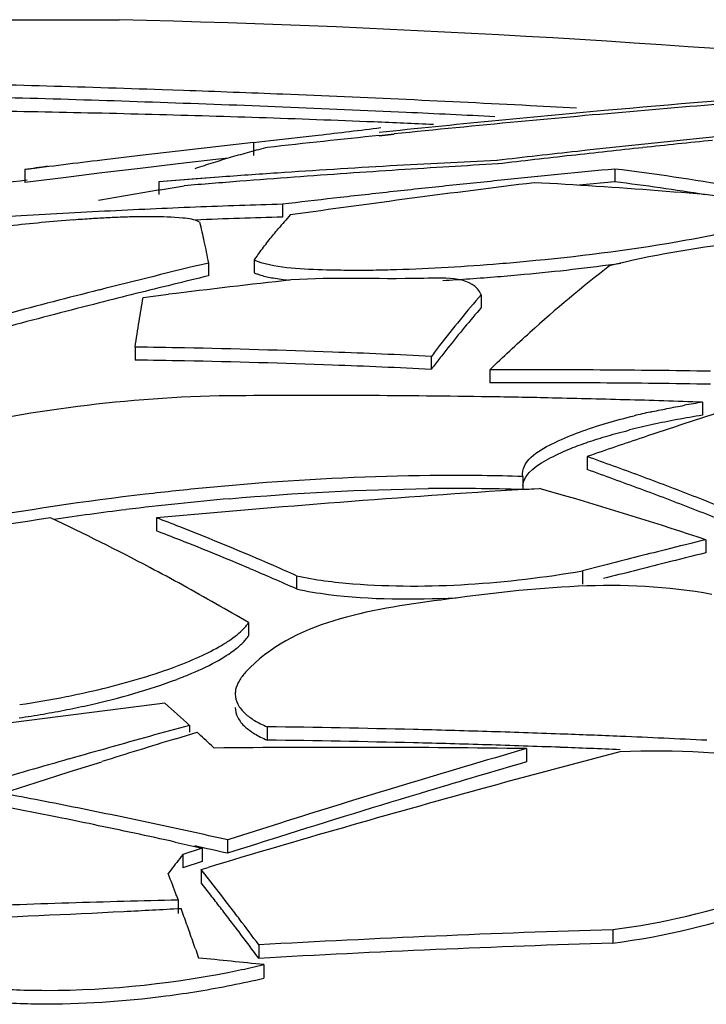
# Model space of a CAD drawing. Header units: millimetres. Extents: x 0 to 297, y 0 to 210.
# Tile 21 of 108: x 77.66 to 79.27, y 171.86 to 174.18. Entities that reach past the tile are written whole.
import ezdxf

# ---------------------------------------------------------------- set-up
doc = ezdxf.new("R2010")
doc.units = ezdxf.units.MM
doc.header["$LTSCALE"] = 16.335
doc.layers.add('08_SURFACES', color=7, linetype='CONTINUOUS')

msp = doc.modelspace()

# ---------------------------------------------------------------- linework, layer by layer
at = {"layer": '08_SURFACES', "color": 7, "linetype": 'Continuous'}
for p, q in [((75.2534, 174.1756), (77.8923, 174.1756)), ((78.043, 174.0092), (77.993, 174.0111)), ((78.043, 174.0092), (77.993, 174.011)), ((78.966, 173.9678), (78.8569, 173.9737)), ((78.966, 173.9676), (78.8569, 173.9737)), ((78.5025, 173.9037), (78.5377, 173.9073)), ((78.5025, 173.9033), (78.5377, 173.9071)), ((78.207, 173.887), (78.1189, 173.8771)), ((78.207, 173.887), (78.2476, 173.8917)), ((78.207, 173.887), (78.207, 173.857)), ((78.2476, 173.8917), (78.3596, 173.9046)), ((78.0303, 173.867), (77.9412, 173.8566)), ((78.1189, 173.8772), (78.0303, 173.867)), ((78.1189, 173.8771), (78.0303, 173.867)), ((77.9412, 173.8566), (77.8515, 173.8458)), ((77.9412, 173.8566), (77.8515, 173.8458)), ((78.0303, 173.837), (77.9412, 173.8265)), ((78.0303, 173.837), (77.9412, 173.8265)), ((78.1189, 173.8471), (78.0303, 173.837)), ((78.1189, 173.8471), (78.0303, 173.837)), ((78.1479, 173.8504), (78.1189, 173.8471)), ((77.6704, 173.8235), (77.6704, 173.7934)), ((77.8515, 173.8158), (77.7612, 173.8047)), ((77.8515, 173.8158), (77.7612, 173.8047)), ((77.9412, 173.8265), (77.8515, 173.8158)), ((79.0558, 173.8249), (79.0558, 173.7948)), ((77.7612, 173.8047), (77.6704, 173.7934)), ((78.1258, 173.8059), (77.9849, 173.7953)), ((78.0437, 173.7998), (77.9849, 173.7953)), ((77.9849, 173.7953), (77.9849, 173.7652)), ((78.073, 173.802), (78.0437, 173.7998)), ((78.1258, 173.8059), (78.073, 173.802)), ((79.0558, 173.7948), (78.972, 173.7868)), ((77.9882, 173.7761), (78.0447, 173.7856)), ((77.9882, 173.7761), (78.0447, 173.7856)), ((78.2906, 173.7442), (78.2754, 173.7425)), ((78.2906, 173.7442), (78.2754, 173.7425)), ((78.2754, 173.7425), (78.2754, 173.7123)), ((78.2086, 173.6119), (78.2086, 173.5817)), ((78.1014, 173.6043), (78.1014, 173.5741)), ((77.9482, 173.5237), (78.0075, 173.5309)), ((77.9482, 173.5237), (78.0075, 173.5309)), ((78.7423, 173.5299), (78.7423, 173.4996)), ((77.9294, 173.4069), (77.9294, 173.3765)), ((78.625, 173.3851), (78.625, 173.3547)), ((78.7623, 173.3537), (78.7623, 173.3232)), ((79.2616, 173.2775), (79.2616, 173.2469)), ((78.9907, 173.1498), (78.9907, 173.1191)), ((78.84, 173.1028), (78.8394, 173.1089)), ((78.84, 173.1028), (78.84, 173.0721)), ((78.842, 173.0728), (78.8783, 173.0752)), ((78.842, 173.0729), (78.8783, 173.0752)), ((77.9795, 173.0062), (77.9795, 172.9754)), ((79.2697, 172.9547), (79.2697, 172.9239)), ((79.0293, 172.894), (78.98, 172.8813)), ((78.3086, 172.8699), (78.3086, 172.839)), ((78.98, 172.8813), (78.98, 172.8504)), ((78.1959, 172.76), (78.1959, 172.729)), ((78.0573, 172.5186), (78.0573, 172.5026)), ((78.0248, 172.4873), (78.0749, 172.5026)), ((78.2391, 172.5153), (78.2391, 172.4841)), ((78.1084, 172.4716), (78.1151, 172.4654)), ((78.8483, 172.464), (78.8483, 172.4327)), ((77.7747, 172.4093), (77.8512, 172.4334)), ((77.6972, 172.3845), (77.7747, 172.4093)), ((77.6972, 172.3845), (77.7747, 172.4093)), ((77.6186, 172.3592), (77.6972, 172.3845)), ((78.0236, 172.2447), (78.0587, 172.2369)), ((78.0236, 172.2446), (78.0871, 172.2306)), ((78.1467, 172.2498), (78.1467, 172.2183)), ((78.0871, 172.2306), (78.0411, 172.2157)), ((78.0587, 172.2369), (78.0871, 172.2306)), ((78.0871, 172.2306), (78.0871, 172.1991)), ((78.1636, 172.2237), (78.1467, 172.2183)), ((78.1636, 172.2237), (78.1467, 172.2183)), ((78.0411, 172.2157), (78.0411, 172.1842)), ((78.0871, 172.1991), (78.0411, 172.1842)), ((78.0129, 172.1783), (78.0072, 172.1708)), ((78.0845, 172.1803), (78.1006, 172.1851)), ((78.0845, 172.1803), (78.1006, 172.1851)), ((78.0845, 172.1803), (78.0845, 172.1487)), ((78.1071, 172.1515), (78.0845, 172.1803)), ((78.1071, 172.12), (78.0845, 172.1487)), ((78.1071, 172.1515), (78.0988, 172.1621)), ((78.0264, 172.1188), (78.0302, 172.1083)), ((78.0302, 172.1083), (78.0302, 172.0767)), ((78.051, 172.0505), (78.0579, 172.0311)), ((79.0512, 172.039), (79.0512, 172.0073)), ((78.0717, 171.9921), (78.0786, 171.9724)), ((78.2196, 172.0033), (78.2196, 171.9716)), ((78.2316, 171.9568), (78.2316, 171.9251))]:
    msp.add_line(p, q, dxfattribs=at)
for centre, radius, start, end in [((77.1464, 144.3225), 29.8624, 84.65849, 88.56889), ((76.1323, 119.8569), 54.186, 88.0321, 88.64365), ((76.1001, 118.6604), 55.353, 88.34269, 88.63892), ((76.25, 123.3484), 50.6926, 87.70878, 87.973), ((76.3316, 125.3736), 48.6657, 87.3682, 87.70942), ((82.2087, 138.5644), 35.54, 94.35062, 95.12956), ((76.1681, 121.0083), 53.0041, 88.03206, 88.3427), ((76.2424, 123.1729), 50.8382, 87.70684, 88.03207), ((76.4346, 127.6154), 46.4215, 87.00899, 87.36821), ((82.1799, 138.3018), 35.7913, 94.47212, 95.37355), ((76.3316, 125.3929), 48.6164, 87.36553, 87.7071), ((82.2088, 138.5635), 35.5409, 95.12957, 95.9858), ((76.42, 127.3272), 46.68, 87.10891, 87.36487), ((82.1801, 138.3002), 35.7929, 95.37356, 95.84068), ((82.1798, 138.3024), 35.7907, 95.89727, 96.31882), ((82.6123, 140.585), 33.4804, 95.62528, 96.24906), ((82.6511, 140.8804), 33.183, 95.82179, 96.10568), ((78.7658, 171.7647), 2.1753, 105.131, 106.2989), ((78.7569, 171.7974), 2.1415, 103.9501, 105.131), ((82.6128, 140.5799), 33.4855, 96.24905, 96.57393), ((82.6516, 140.8759), 33.1875, 96.10567, 96.39725), ((82.1507, 138.2814), 35.8234, 96.89287, 97.18468), ((78.7879, 171.6917), 2.2516, 107.4534, 108.5935), ((78.7761, 171.7295), 2.212, 106.299, 107.4533), ((79.9994, 148.0685), 25.8056, 92.98543, 93.26845), ((79.9991, 148.0742), 25.7999, 92.71001, 92.98543), ((80.442, 144.738), 29.1464, 93.26586, 93.49265), ((82.652, 140.8725), 33.191, 96.39725, 96.69652), ((79.2015, 163.7709), 10.1685, 98.35969, 98.66), ((80.0007, 148.0479), 25.8262, 93.85727, 94.16307), ((80, 148.0591), 25.815, 93.26847, 93.85729), ((80.4429, 144.7252), 29.1592, 93.96438, 94.20932), ((80.4425, 144.7299), 29.1545, 93.72548, 93.96437), ((80.4423, 144.7339), 29.1505, 93.49265, 93.72548), ((82.3929, 138.5016), 35.4806, 95.39695, 95.80421), ((78.3349, 167.975), 5.8942, 80.25365, 82.97488), ((82.1533, 138.2808), 35.7991, 97.18469, 98.04145), ((80.4437, 144.7148), 29.1697, 94.46031, 94.71736), ((80.4433, 144.7199), 29.1646, 94.20932, 94.46031), ((82.847, 141.4107), 32.6258, 97.00787, 98.02252), ((82.3929, 138.5015), 35.4806, 95.80421, 96.01352), ((78.2934, 162.7004), 11.1072, 84.02877, 87.0423), ((78.3366, 167.9622), 5.8768, 80.87817, 82.97082), ((81.9566, 150.3649), 23.7452, 99.62088, 99.97473), ((82.393, 138.5006), 35.4816, 96.22662, 96.44352), ((82.3929, 138.5012), 35.481, 96.01352, 96.22662), ((82.393, 138.5007), 35.4815, 96.44352, 96.63947), ((78.8954, 153.0022), 20.7495, 92.86771, 93.48451), ((78.8949, 153.0132), 20.7385, 92.56892, 92.86768), ((78.8946, 153.0192), 20.7325, 92.2766, 92.56892), ((78.8944, 153.0241), 20.7276, 91.99074, 92.2766), ((78.8942, 153.0288), 20.7229, 91.71132, 91.99074), ((78.1345, 169.0832), 4.6354, 94.3217, 96.1937), ((77.9634, 172.243), 1.4701, 89.8048, 91.0173), ((78.8944, 153.0116), 20.71, 91.99242, 92.27852), ((78.8942, 153.0162), 20.7053, 91.71278, 91.99242), ((79.2666, 172.8486), 1.3042, 139.1811, 140.1408), ((79.2111, 172.8965), 1.2309, 138.1856, 139.1812), ((79.5292, 172.6401), 1.6397, 142.8186, 143.6489), ((78.3437, 178.9781), 5.3933, 274.6967, 275.371), ((82.4761, 155.3205), 18.7998, 103.45582, 104.2619), ((78.443, 176.9817), 3.3941, 270.7645, 271.688), ((78.3719, 178.6739), 5.1179, 275.2817, 277.8357), ((81.0692, 170.9852), 3.3059, 127.7875, 132.0152), ((82.2674, 138.3003), 35.4872, 96.42581, 96.89446), ((82.4687, 155.3362), 18.7535, 103.46663, 103.73018), ((78.3444, 178.9351), 5.3805, 274.6467, 275.3176), ((82.4981, 155.234), 18.8892, 104.26182, 104.93838), ((82.48, 155.2902), 18.8008, 103.7303, 104.27347), ((80.8615, 171.6935), 2.8042, 139.0876, 142.2445), ((82.4979, 155.2198), 18.8734, 104.27355, 104.92701), ((77.6289, 152.7413), 20.6678, 88.84542, 89.16693), ((77.6287, 152.734), 20.6751, 87.88114, 88.84537), ((81.1287, 171.4832), 3.1441, 142.1963, 142.7788), ((81.0392, 171.5238), 3.0299, 141.6223, 142.2204), ((77.6289, 152.7287), 20.6499, 88.84442, 89.16621), ((77.6287, 152.7214), 20.6573, 87.8793, 88.84437), ((77.6283, 152.7216), 20.6876, 87.23857, 87.88114), ((81.1312, 171.4525), 3.1464, 142.2203, 142.8028), ((77.6283, 152.709), 20.6697, 87.23618, 87.8793), ((78.831, 145.5032), 27.8505, 89.60871, 90.14134), ((78.831, 145.5029), 27.8508, 89.34182, 89.60871), ((78.831, 145.502), 27.8518, 89.07455, 89.34182), ((78.831, 145.497), 27.8263, 89.60836, 90.14146), ((78.831, 145.4967), 27.8266, 89.34123, 89.60836), ((78.831, 145.4957), 27.8276, 89.07373, 89.34123), ((78.3487, 147.0429), 26.2504, 89.09965, 90.38692), ((78.3486, 147.041), 26.2524, 88.80055, 89.09963), ((78.3486, 147.0378), 26.2555, 88.40385, 88.80054), ((78.3485, 147.0348), 26.2586, 88.0071, 88.40385), ((84.3793, 157.543), 16.5109, 107.85207, 108.56255), ((79.6468, 170.8909), 2.4174, 99.1681, 100.1876), ((79.5173, 171.5348), 1.7606, 102.4092, 103.6609), ((79.5871, 171.1845), 2.0879, 100.6291, 102.2323), ((79.6392, 170.9083), 2.3689, 99.1701, 100.635), ((79.5142, 171.5194), 1.7451, 102.2236, 104.0517), ((84.4032, 157.4715), 16.5863, 108.5622, 108.80283), ((84.4158, 157.4344), 16.6255, 108.80283, 109.04533), ((76.3501, 165.6625), 7.9392, 70.09474, 70.57387), ((76.3497, 165.6373), 7.9343, 70.07862, 70.55806), ((76.3308, 165.6092), 7.9959, 69.61865, 70.09474), ((78.6871, 167.1574), 5.9482, 90.37412, 94.33251), ((78.6764, 168.2778), 4.8278, 88.0585, 90.3345), ((76.3304, 165.5839), 7.991, 69.6022, 70.07861), ((76.3106, 165.5548), 8.0539, 69.1456, 69.61865), ((78.7515, 166.2477), 6.8602, 95.48151, 96.67783), ((81.0515, 138.8945), 34.2497, 93.69886, 95.14601), ((78.7343, 166.4295), 6.6776, 94.26425, 95.48348), ((78.6753, 168.1867), 4.8882, 88.0689, 90.6712), ((76.1037, 163.3725), 10.0916, 73.6551, 74.04159), ((76.3102, 165.5295), 8.0491, 69.12882, 69.6022), ((76.2785, 165.4709), 8.1438, 68.20782, 69.14472), ((78.7474, 166.2657), 6.8419, 96.66187, 100.25075), ((78.7447, 166.2909), 6.786, 95.0163, 96.04278), ((76.0653, 163.2437), 10.226, 71.73829, 73.65159), ((76.2889, 165.4738), 8.1087, 68.65849, 69.12882), ((78.7574, 166.1695), 6.9081, 96.04169, 97.0632), ((82.8154, 138.564), 34.815, 98.39757, 99.8484), ((75.3428, 167.9339), 5.606, 62.1248, 64.7851), ((78.756, 166.1786), 6.8988, 97.06129, 98.4769), ((75.5093, 166.578), 6.8864, 68.48868, 68.97932), ((76.2667, 165.4169), 8.1698, 68.19124, 68.65849), ((75.455, 166.442), 7.0329, 66.5427, 68.48342), ((75.5088, 166.5517), 6.8824, 68.47132, 68.9623), ((75.466, 166.444), 6.9984, 67.01222, 68.46855), ((85.3211, 148.4658), 25.2255, 103.88021, 104.10255), ((85.3278, 148.4391), 25.253, 104.10258, 104.44303), ((85.3213, 148.456), 25.2051, 103.89208, 104.11459), ((75.236, 167.7294), 5.8367, 61.27298, 62.13633), ((75.3945, 166.301), 7.1863, 66.077, 66.54781), ((85.328, 148.4293), 25.2327, 104.11462, 104.45538), ((75.4067, 166.3037), 7.1506, 66.05695, 67.01386), ((75.1454, 167.5652), 6.0242, 59.57743, 61.26844), ((77.609, 173.7671), 1.1855, 289.1822, 289.7019), ((77.687, 173.5261), 0.9615, 290.7152, 292.4561), ((77.3543, 174.6735), 2.1277, 281.1958, 282.6206), ((82.1533, 138.2808), 34.5403, 96.90724, 97.89159), ((77.3221, 174.8378), 2.2951, 278.4236, 281.1884), ((77.3568, 174.6279), 2.113, 281.2568, 282.7699), ((74.3116, 168.3929), 5.5724, 47.7637, 48.5625), ((85.4118, 145.5498), 27.9536, 105.25377, 105.45316), ((74.174, 168.2416), 5.7769, 47.07381, 47.52598), ((77.8772, 143.8897), 28.6279, 88.58635, 89.27563), ((77.8771, 143.8873), 28.6303, 88.24174, 88.58636), ((77.877, 143.8847), 28.6329, 87.89714, 88.24174), ((77.8769, 143.8813), 28.6363, 87.61339, 87.89714), ((85.6157, 147.7087), 25.9153, 107.03229, 107.43413), ((85.4164, 145.533), 27.971, 105.45316, 105.65393), ((77.8772, 143.8845), 28.6018, 88.58506, 89.27497), ((77.8771, 143.8822), 28.6042, 88.24014, 88.58506), ((77.877, 143.8796), 28.6068, 87.89522, 88.24013), ((77.8768, 143.8782), 28.6394, 87.20797, 87.61339), ((85.4211, 145.5163), 27.9883, 105.65393, 105.85607), ((78.4224, 142.4167), 30.0503, 89.18787, 90.58599), ((86.0199, 147.7136), 25.7685, 106.15925, 107.51197), ((85.9338, 146.1094), 27.2269, 104.60608, 105.32621), ((77.8769, 143.8761), 28.6102, 87.6137, 87.89522), ((85.426, 145.4991), 28.0062, 105.85607, 106.05958), ((86.0069, 147.7488), 25.701, 106.17268, 106.70735), ((85.4311, 145.4814), 28.0246, 106.05958, 106.26447), ((74.6014, 156.4668), 16.1762, 78.6141, 79.25018), ((85.9595, 146.0165), 27.3232, 105.32665, 106.71584), ((86.0289, 147.6756), 25.7774, 106.70751, 107.52677), ((74.5481, 156.4468), 16.1757, 78.59564, 79.05737), ((74.593, 156.4249), 16.219, 78.29679, 78.61424), ((74.5412, 156.4127), 16.2105, 78.28827, 78.59569), ((74.587, 156.3957), 16.2488, 77.97976, 78.29679), ((74.5773, 156.3503), 16.2953, 77.34679, 77.9796), ((86.0476, 147.625), 25.8612, 107.51136, 107.78877), ((74.5315, 156.366), 16.2581, 77.59681, 78.28808), ((86.0472, 147.6174), 25.8384, 107.52654, 107.76491), ((74.5733, 156.3158), 16.2991, 77.33559, 77.61304), ((85.278, 166.7105), 9.0928, 142.73915, 143.03414), ((69.0084, 168.8255), 9.6005, 20.0615, 20.39237), ((72.6475, 167.8901), 6.9258, 37.36349, 37.9738), ((78.7419, 141.1132), 31.0033, 91.55055, 91.7892), ((78.7419, 141.1144), 31.0021, 91.31531, 91.55055), ((72.6913, 167.8964), 6.8679, 37.64231, 37.94927), ((76.673, 196.0207), 23.9705, 271.98678, 272.94015), ((78.7419, 141.1118), 31.0047, 91.7892, 92.27672), ((76.6202, 197.0939), 25.045, 272.93484, 273.24354), ((68.4511, 168.6228), 10.1935, 19.64924, 19.87915), ((72.5919, 167.8198), 6.9935, 37.33901, 37.64231), ((72.4964, 167.7745), 7.116, 37.06513, 37.36487), ((72.3873, 167.6643), 7.2505, 36.44696, 37.33544), ((72.3409, 167.6573), 7.3108, 36.47493, 37.06382), ((80.0373, 139.3335), 32.7203, 91.7271, 93.18452), ((68.0115, 168.4664), 10.6601, 19.31341, 19.53612), ((80.0373, 139.3325), 32.6897, 91.72872, 93.18751), ((75.7274, 148.0639), 24.0238, 84.01662, 84.38343), ((77.735, 174.0676), 2.1684, 281.8242, 283.2387), ((77.7312, 174.0519), 2.1849, 281.2116, 283.2416), ((77.7007, 174.2044), 2.3404, 277.3918, 281.2176)]:
    msp.add_arc(centre, radius, start, end, dxfattribs=at)
at = {"layer": '08_SURFACES', "color": 9, "linetype": 'Continuous'}
for centre, radius, start, end in [((77.0501, 138.8036), 35.1613, 88.96669, 89.39535), ((77.0417, 138.3054), 35.6596, 88.53559, 88.96762), ((77.0411, 138.2836), 35.6813, 88.10599, 88.53562), ((77.0415, 138.2933), 35.6716, 87.67169, 88.10602), ((77.0481, 138.4545), 35.5103, 87.44663, 87.67182)]:
    msp.add_arc(centre, radius, start, end, dxfattribs=at)
at = {"layer": '08_SURFACES', "color": 7, "linetype": 'Continuous'}
for points in [[(78.3596, 173.9046), (78.4086, 173.9103), (78.4576, 173.916), (78.5066, 173.9222)], [(78.2248, 173.6059), (78.2778, 173.5903), (78.3343, 173.5899), (78.3896, 173.5884)], [(78.5429, 173.5891), (78.6238, 173.5915), (78.7046, 173.5964), (78.7853, 173.603)], [(78.9729, 173.2073), (79.0149, 173.2228), (79.0581, 173.235), (79.1015, 173.2456)], [(78.1513, 173.0509), (78.3065, 173.0645), (78.4623, 173.0728), (78.618, 173.0745)], [(77.8192, 172.5973), (77.8798, 172.6108), (77.9399, 172.627), (77.9985, 172.6474)], [(77.8239, 172.5672), (77.8927, 172.5828), (77.9611, 172.6017), (78.0271, 172.6267)], [(79.0512, 172.039), (79.1676, 172.0549), (79.284, 172.08), (79.394, 172.1213)], [(79.0512, 172.0073), (79.1722, 172.0239), (79.2933, 172.0502), (79.4071, 172.0948)], [(77.719, 171.8965), (77.8733, 171.8962), (78.0283, 171.9136), (78.1794, 171.9452)], [(77.5644, 171.8721), (77.6102, 171.8675), (77.6562, 171.8653), (77.7023, 171.8648)], [(77.7023, 171.8648), (77.8023, 171.8637), (77.9026, 171.8705), (78.0018, 171.8834)]]:
    msp.add_open_spline(points, degree=3, dxfattribs=at)
for points, knots in [([(77.8662, 173.7104), (77.8531, 173.7098), (77.8261, 173.7083), (77.7991, 173.7064), (77.7852, 173.7053)], [0, 0, 0, 0, 0.48607, 1, 1, 1, 1]), ([(77.9373, 173.7129), (77.9259, 173.7127), (77.9022, 173.7121), (77.8785, 173.7111), (77.8662, 173.7104)], [0, 0, 0, 0, 0.480293, 1, 1, 1, 1]), ([(78.0806, 173.7005), (78.0689, 173.7071), (78.0299, 173.7113), (77.9928, 173.713), (77.9684, 173.7131)], [0, 0, 0, 0, 0.355424, 1, 1, 1, 1]), ([(78.0806, 173.7005), (78.0843, 173.6854), (78.0916, 173.6534), (78.0982, 173.6213), (78.1014, 173.6043)], [0, 0, 0, 0, 0.473121, 1, 1, 1, 1]), ([(78.2229, 173.631), (78.2299, 173.6402), (78.2438, 173.6582), (78.2582, 173.6759), (78.2654, 173.6845)], [0, 0, 0, 0, 0.507155, 1, 1, 1, 1]), ([(78.8485, 173.6085), (78.966, 173.6196), (79.116, 173.638), (79.2643, 173.6657), (79.2964, 173.6725)], [0, 0, 0, 0, 0.782552, 1, 1, 1, 1]), ([(80.0496, 173.625), (80.0167, 173.6576), (79.8633, 173.6628), (79.54, 173.6781), (79.2392, 173.6459), (79.0436, 173.5978)], [0, 0, 0, 0, 0.136771, 0.404714, 1, 1, 1, 1]), ([(78.2086, 173.6119), (78.211, 173.6108), (78.2164, 173.6086), (78.2218, 173.6068), (78.2248, 173.6059)], [0, 0, 0, 0, 0.460461, 1, 1, 1, 1]), ([(78.2086, 173.5817), (78.211, 173.5805), (78.2163, 173.5783), (78.2217, 173.5766), (78.2247, 173.5757)], [0, 0, 0, 0, 0.460667, 1, 1, 1, 1]), ([(78.3896, 173.5884), (78.4053, 173.588), (78.4382, 173.5875), (78.4712, 173.5877), (78.4882, 173.5879)], [0, 0, 0, 0, 0.480338, 1, 1, 1, 1]), ([(78.2247, 173.5757), (78.2342, 173.5729), (78.2564, 173.5683), (78.2789, 173.5654), (78.2916, 173.564)], [0, 0, 0, 0, 0.435747, 1, 1, 1, 1]), ([(78.7423, 173.5299), (78.7237, 173.5728), (78.525, 173.5624), (78.3994, 173.5719), (78.2958, 173.5646)], [0, 0, 0, 0, 0.310424, 1, 1, 1, 1]), ([(78.652, 173.5635), (78.6732, 173.5647), (78.716, 173.5673), (78.7587, 173.5706), (78.7803, 173.5723)], [0, 0, 0, 0, 0.494853, 1, 1, 1, 1]), ([(77.9294, 173.4069), (77.9324, 173.4271), (77.9385, 173.466), (77.945, 173.5049), (77.9482, 173.5237)], [0, 0, 0, 0, 0.51728, 1, 1, 1, 1]), ([(78.7423, 173.4996), (78.7291, 173.4843), (78.7026, 173.4531), (78.6768, 173.4212), (78.6639, 173.4049)], [0, 0, 0, 0, 0.493597, 1, 1, 1, 1]), ([(78.7623, 173.3537), (78.7778, 173.3687), (78.809, 173.3982), (78.8407, 173.4271), (78.8565, 173.4414)], [0, 0, 0, 0, 0.503663, 1, 1, 1, 1]), ([(78.1714, 173.2928), (77.9347, 173.2912), (77.6304, 173.2537), (77.3367, 173.1765), (77.2735, 173.1553)], [0, 0, 0, 0, 0.780165, 1, 1, 1, 1]), ([(79.139, 173.2543), (79.1521, 173.2571), (79.1788, 173.2627), (79.2056, 173.2678), (79.2192, 173.2702)], [0, 0, 0, 0, 0.490898, 1, 1, 1, 1]), ([(79.0399, 173.1986), (79.0481, 173.201), (79.0649, 173.2057), (79.0819, 173.2101), (79.0905, 173.2123)], [0, 0, 0, 0, 0.489666, 1, 1, 1, 1]), ([(78.8394, 173.1089), (78.8394, 173.1443), (78.9056, 173.1797), (78.9535, 173.2001), (78.9729, 173.2073)], [0, 0, 0, 0, 0.630835, 1, 1, 1, 1]), ([(78.9937, 173.1841), (79.0011, 173.1866), (79.0165, 173.1916), (79.032, 173.1963), (79.0399, 173.1986)], [0, 0, 0, 0, 0.487651, 1, 1, 1, 1]), ([(78.8397, 173.082), (78.8433, 173.1128), (78.8953, 173.1432), (78.9367, 173.1624), (78.9526, 173.1689)], [0, 0, 0, 0, 0.64331, 1, 1, 1, 1]), ([(78.9526, 173.1689), (78.9592, 173.1715), (78.9728, 173.1768), (78.9866, 173.1817), (78.9937, 173.1841)], [0, 0, 0, 0, 0.485209, 1, 1, 1, 1]), ([(79.2837, 172.826), (79.0751, 172.8651), (78.7094, 172.8254), (78.2996, 172.7629), (78.1889, 172.6434)], [0, 0, 0, 0, 0.565908, 1, 1, 1, 1]), ([(78.3086, 172.8699), (78.3521, 172.86), (78.5758, 172.8336), (78.8025, 172.8516), (78.98, 172.8813)], [0, 0, 0, 0, 0.198512, 1, 1, 1, 1]), ([(78.3086, 172.839), (78.3333, 172.8334), (78.4572, 172.8134), (78.5835, 172.8136), (78.6834, 172.8185)], [0, 0, 0, 0, 0.201708, 1, 1, 1, 1]), ([(78.1844, 172.7459), (78.1866, 172.7482), (78.1906, 172.7527), (78.1943, 172.7576), (78.1959, 172.76)], [0, 0, 0, 0, 0.52037, 1, 1, 1, 1]), ([(78.1493, 172.7172), (78.156, 172.7217), (78.1683, 172.7306), (78.1796, 172.7408), (78.1844, 172.7459)], [0, 0, 0, 0, 0.535381, 1, 1, 1, 1]), ([(78.1836, 172.714), (78.186, 172.7164), (78.1903, 172.7212), (78.1942, 172.7264), (78.1959, 172.729)], [0, 0, 0, 0, 0.521567, 1, 1, 1, 1]), ([(78.0087, 172.651), (78.0304, 172.6588), (78.0703, 172.6744), (78.1088, 172.6932), (78.126, 172.7029)], [0, 0, 0, 0, 0.539664, 1, 1, 1, 1]), ([(78.126, 172.7029), (78.13, 172.7052), (78.1379, 172.7099), (78.1456, 172.7148), (78.1493, 172.7172)], [0, 0, 0, 0, 0.514583, 1, 1, 1, 1]), ([(78.1666, 172.6988), (78.1697, 172.7012), (78.1755, 172.7061), (78.1811, 172.7114), (78.1836, 172.714)], [0, 0, 0, 0, 0.51977, 1, 1, 1, 1]), ([(78.0543, 172.6374), (78.0763, 172.6465), (78.1152, 172.6644), (78.1517, 172.687), (78.1666, 172.6988)], [0, 0, 0, 0, 0.556707, 1, 1, 1, 1]), ([(78.1889, 172.6434), (78.1831, 172.6371), (78.1732, 172.6245), (78.167, 172.6096), (78.1655, 172.6025)], [0, 0, 0, 0, 0.542362, 1, 1, 1, 1]), ([(78.1655, 172.6025), (78.1652, 172.6007), (78.1647, 172.5973), (78.1645, 172.5938), (78.1645, 172.5921)], [0, 0, 0, 0, 0.504574, 1, 1, 1, 1]), ([(78.1645, 172.5921), (78.1645, 172.584), (78.1692, 172.5663), (78.1809, 172.5528), (78.1878, 172.5464)], [0, 0, 0, 0, 0.462187, 1, 1, 1, 1]), ([(77.6574, 172.5362), (77.6762, 172.539), (77.7136, 172.545), (77.7509, 172.5519), (77.7693, 172.5556)], [0, 0, 0, 0, 0.503723, 1, 1, 1, 1]), ([(78.1645, 172.5609), (78.1645, 172.5529), (78.1691, 172.5352), (78.1808, 172.5217), (78.1877, 172.5153)], [0, 0, 0, 0, 0.462427, 1, 1, 1, 1]), ([(78.1878, 172.5464), (78.1911, 172.5435), (78.1982, 172.5377), (78.2059, 172.5326), (78.21, 172.5301)], [0, 0, 0, 0, 0.477402, 1, 1, 1, 1]), ([(78.21, 172.5301), (78.2145, 172.5274), (78.224, 172.5221), (78.2339, 172.5175), (78.2391, 172.5153)], [0, 0, 0, 0, 0.479232, 1, 1, 1, 1]), ([(78.1877, 172.5153), (78.191, 172.5124), (78.1981, 172.5066), (78.2058, 172.5015), (78.2099, 172.499)], [0, 0, 0, 0, 0.477356, 1, 1, 1, 1]), ([(78.2099, 172.499), (78.2144, 172.4962), (78.224, 172.4909), (78.2339, 172.4863), (78.2391, 172.4841)], [0, 0, 0, 0, 0.479173, 1, 1, 1, 1]), ([(79.5411, 172.3925), (79.5144, 172.4061), (79.3617, 172.4578), (79.1979, 172.4619), (79.068, 172.4563)], [0, 0, 0, 0, 0.187108, 1, 1, 1, 1]), ([(77.5862, 171.9019), (77.6077, 171.9001), (77.652, 171.8974), (77.6963, 171.8965), (77.719, 171.8965)], [0, 0, 0, 0, 0.487337, 1, 1, 1, 1])]:
    msp.add_open_spline(points, degree=3, knots=knots, dxfattribs=at)

doc.saveas('drawing.dxf')
